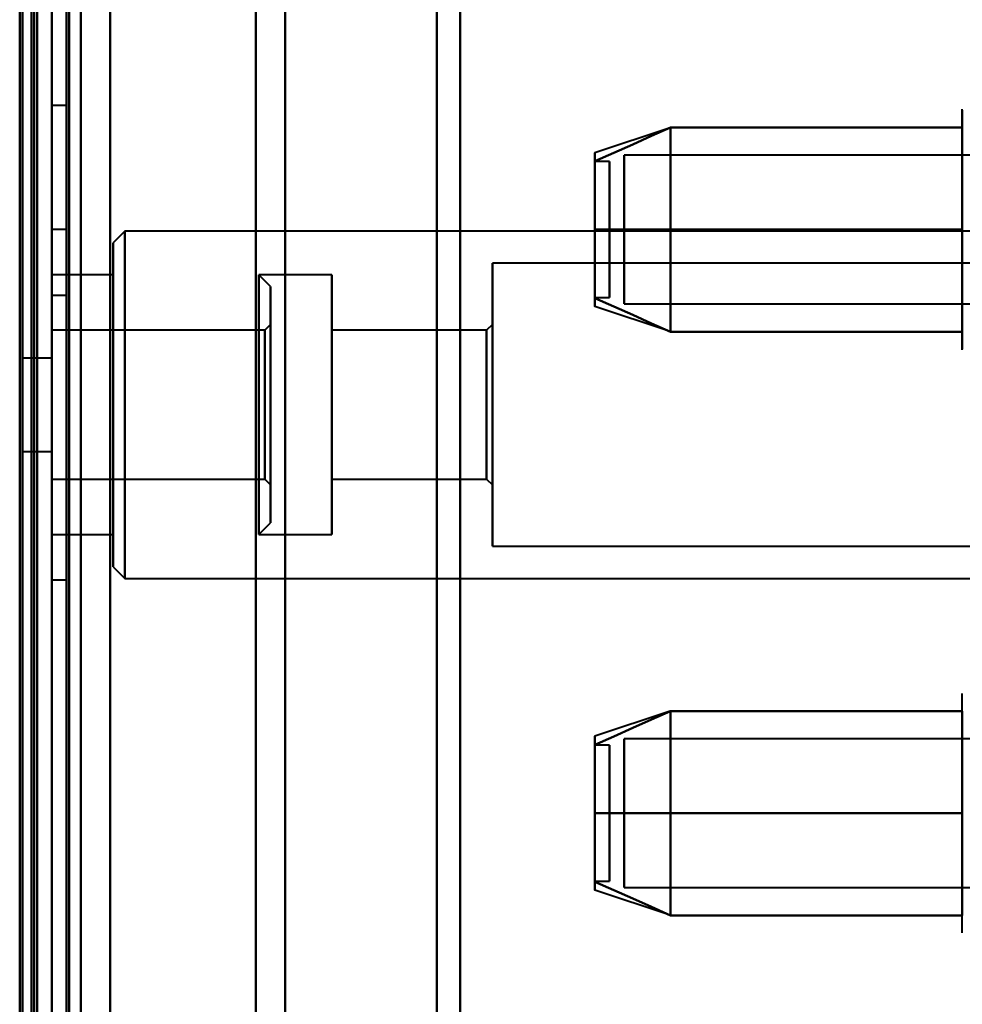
# Model space of a CAD drawing. Header units: millimetres. Extents: x -1352 to 2139, y -120 to 1171.
# Tile 71 of 78: x 654 to 686, y 955 to 989. Entities that reach past the tile are written whole.
import ezdxf

# ---------------------------------------------------------------- set-up
doc = ezdxf.new("R2010")
doc.units = ezdxf.units.MM
doc.layers.add('G-IMPT', color=8, linetype='Continuous', lineweight=40)

# ---------------------------------------------------------------- blocks, each defined once
blk = doc.blocks.new('NEXA 1500 CALQUES_dwg-769064-Avant')
at = {"layer": 'G-IMPT'}
for p, q in [((654.5, 129.472), (654.5, 1062.272)), ((655, 1062.272), (655, 129.472)), ((654.3, 1061.872), (654.3, 868.372)), ((654.3, 868.372), (654.3, 1061.872)), ((655, 1061.872), (655, 868.372)), ((655, 1061.872), (655, 868.372)), ((655, 674.872), (655, 1061.872)), ((655, 674.872), (655, 1061.872)), ((655, 868.372), (655, 1046.872)), ((655, 689.872), (655, 1046.872)), ((655, 1046.872), (655, 868.372)), ((655.5, 868.372), (655.5, 1046.872)), ((655.5, 1046.872), (655.5, 868.372)), ((669, 1046.872), (669, 868.372)), ((669, 868.372), (669, 1046.872)), ((668.198, 1046.281), (668.198, 868.372)), ((668.198, 868.372), (668.198, 1046.281)), ((656, 868.372), (656, 1045.872)), ((656, 1045.872), (656, 868.372)), ((656, 1045.872), (656, 690.872)), ((663, 1045.872), (663, 868.372)), ((663, 868.372), (663, 1045.872)), ((654.3, 1045.246), (654.3, 868.372)), ((654.3, 691.498), (654.3, 1045.246)), ((654.3, 691.498), (654.3, 1045.246)), ((661.99, 1045.246), (661.99, 868.372)), ((661.99, 1045.246), (661.99, 868.372)), ((661.99, 868.372), (661.99, 1045.246)), ((661.99, 868.372), (661.99, 1045.246)), ((655.5, 986.122), (655, 986.122)), ((655, 986.122), (655, 982.872)), ((655, 982.872), (655, 986.122)), ((655.5, 986.122), (655.5, 982.872)), ((655.5, 982.872), (655.5, 986.122)), ((686.204, 981.872), (686.204, 985.972)), ((686.204, 981.872), (686.204, 985.972)), ((676.189, 985.367), (673.611, 984.508)), ((686.5, 984.421), (674.611, 984.421)), ((674.611, 981.872), (674.611, 984.421)), ((674.611, 984.421), (674.611, 981.872)), ((674.111, 984.202), (673.611, 984.202)), ((673.611, 984.202), (673.611, 980.512)), ((673.611, 980.512), (673.611, 984.202)), ((674.111, 984.202), (674.111, 980.512)), ((674.111, 980.512), (674.111, 984.202)), ((673.611, 983.233), (673.611, 979.542)), ((673.611, 979.542), (673.611, 983.233)), ((674.111, 983.233), (674.111, 979.542)), ((674.111, 979.542), (674.111, 983.233)), ((655, 982.872), (655, 979.622)), ((655, 979.622), (655, 982.872)), ((655.5, 982.872), (655.5, 979.622)), ((655.5, 979.622), (655.5, 982.872)), ((655.5, 981.872), (655, 981.872)), ((655, 975.872), (655, 981.872)), ((655, 981.872), (655, 975.872)), ((655.5, 975.872), (655.5, 981.872)), ((655.5, 981.872), (655.5, 975.872)), ((657.5, 981.822), (657.1, 981.422)), ((690, 981.822), (657.5, 981.822)), ((657.5, 981.822), (657.5, 975.872)), ((657.5, 975.872), (657.5, 981.822)), ((674.611, 979.324), (674.611, 981.872)), ((674.611, 981.872), (674.611, 979.324)), ((686.204, 977.772), (686.204, 981.872)), ((657.1, 981.422), (657.1, 975.872)), ((657.1, 975.872), (657.1, 981.422)), ((691.1, 980.722), (670.1, 980.722)), ((670.1, 975.872), (670.1, 980.722)), ((670.1, 980.722), (670.1, 975.872)), ((657.1, 980.322), (655, 980.322)), ((655, 975.872), (655, 980.322)), ((655, 980.322), (655, 975.872)), ((657.1, 975.872), (657.1, 980.322)), ((657.1, 980.322), (657.1, 975.872)), ((662.5, 979.922), (662.1, 980.322)), ((664.6, 980.322), (662.1, 980.322)), ((662.1, 974.168), (662.1, 980.322)), ((662.1, 980.322), (662.1, 975.872)), ((664.6, 975.872), (664.6, 980.322)), ((664.6, 980.322), (664.6, 975.872)), ((655, 979.622), (655.5, 979.622)), ((662.5, 974.321), (662.5, 979.922)), ((662.5, 979.922), (662.5, 974.321)), ((673.611, 979.542), (674.111, 979.542)), ((674.611, 979.324), (686.5, 979.324)), ((676.189, 978.377), (673.611, 979.237)), ((662.5, 978.622), (662.3, 978.422)), ((662.5, 974.819), (662.5, 978.622)), ((662.5, 978.622), (662.5, 974.819)), ((670.1, 978.622), (669.9, 978.422)), ((670.1, 975.872), (670.1, 978.622)), ((670.1, 978.622), (670.1, 975.872)), ((662.3, 978.422), (655, 978.422)), ((655, 975.872), (655, 978.422)), ((655, 978.422), (655, 975.872)), ((662.3, 975.872), (662.3, 978.422)), ((662.3, 978.422), (662.3, 974.896)), ((669.9, 978.422), (664.6, 978.422)), ((664.6, 975.872), (664.6, 978.422)), ((664.6, 978.422), (664.6, 975.872)), ((669.9, 975.872), (669.9, 978.422)), ((669.9, 978.422), (669.9, 975.872)), ((662.1, 971.422), (662.1, 977.577)), ((655, 977.472), (654, 977.472)), ((654, 975.872), (654, 977.472)), ((654, 977.472), (654, 975.872)), ((655, 975.872), (655, 977.472)), ((655, 977.472), (655, 975.872)), ((662.5, 971.822), (662.5, 977.424)), ((662.5, 977.424), (662.5, 971.822)), ((662.5, 973.122), (662.5, 976.926)), ((662.5, 976.926), (662.5, 973.122)), ((662.3, 976.849), (662.3, 973.322)), ((654, 974.272), (654, 975.872)), ((654, 975.872), (654, 974.272)), ((655, 974.272), (655, 975.872)), ((655, 973.322), (655, 975.872)), ((655, 975.872), (655, 974.272)), ((655, 975.872), (655, 973.322)), ((655, 971.422), (655, 975.872)), ((655, 969.872), (655, 975.872)), ((655, 975.872), (655, 971.422)), ((655, 975.872), (655, 969.872)), ((655.5, 969.872), (655.5, 975.872)), ((655.5, 975.872), (655.5, 969.872)), ((657.1, 975.872), (657.1, 970.322)), ((657.1, 971.422), (657.1, 975.872)), ((657.1, 970.322), (657.1, 975.872)), ((657.1, 975.872), (657.1, 971.422)), ((657.5, 975.872), (657.5, 969.922)), ((657.5, 969.922), (657.5, 975.872)), ((662.1, 975.872), (662.1, 974.168)), ((662.1, 975.872), (662.1, 971.422)), ((662.3, 973.322), (662.3, 975.872)), ((662.3, 973.322), (662.3, 975.872)), ((664.6, 971.422), (664.6, 975.872)), ((664.6, 975.872), (664.6, 971.422)), ((664.6, 973.322), (664.6, 975.872)), ((664.6, 975.872), (664.6, 973.322)), ((669.9, 973.322), (669.9, 975.872)), ((669.9, 975.872), (669.9, 973.322)), ((670.1, 973.122), (670.1, 975.872)), ((670.1, 971.022), (670.1, 975.872)), ((670.1, 975.872), (670.1, 973.122)), ((670.1, 975.872), (670.1, 971.022)), ((662.3, 974.896), (662.3, 973.322)), ((654, 974.272), (655, 974.272)), ((655, 973.322), (662.3, 973.322)), ((662.3, 973.322), (662.5, 973.122)), ((664.6, 973.322), (669.9, 973.322)), ((669.9, 973.322), (670.1, 973.122)), ((662.1, 971.422), (662.5, 971.822)), ((655, 971.422), (657.1, 971.422)), ((662.1, 971.422), (664.6, 971.422)), ((670.1, 971.022), (691.1, 971.022)), ((657.1, 970.322), (657.5, 969.922)), ((655, 969.872), (655.5, 969.872)), ((657.5, 969.922), (690, 969.922)), ((686.204, 961.872), (686.204, 965.972)), ((686.204, 961.872), (686.204, 965.972)), ((676.189, 965.367), (673.611, 964.508)), ((686.5, 964.421), (674.611, 964.421)), ((674.611, 964.421), (674.611, 961.872)), ((674.611, 961.872), (674.611, 964.421)), ((674.111, 964.202), (673.611, 964.202)), ((673.611, 964.202), (673.611, 960.512)), ((673.611, 960.512), (673.611, 964.202)), ((674.111, 964.202), (674.111, 960.512)), ((674.111, 960.512), (674.111, 964.202)), ((673.611, 963.233), (673.611, 959.542)), ((673.611, 959.542), (673.611, 963.233)), ((674.111, 963.233), (674.111, 959.542)), ((674.111, 959.542), (674.111, 963.233)), ((674.611, 961.872), (674.611, 959.324)), ((674.611, 959.324), (674.611, 961.872)), ((686.204, 957.772), (686.204, 961.872)), ((673.611, 959.542), (674.111, 959.542)), ((676.189, 958.377), (673.611, 959.237)), ((674.611, 959.324), (686.5, 959.324))]:
    blk.add_line(p, q, dxfattribs=at)
at = {"layer": 'G-IMPT', "flags": 128}
for points in [[(654.4, 128.972), (654.4, 362.422), (654.4, 595.872), (654.4, 829.322), (654.4, 1062.772)], [(654.4, 128.972), (654.4, 362.422), (654.4, 595.872), (654.4, 829.322), (654.4, 1062.772)], [(654.4, 1062.772), (654.4, 829.322), (654.4, 595.872), (654.4, 362.422), (654.4, 128.972)], [(654.5, 1062.772), (654.5, 829.322), (654.5, 595.872), (654.5, 362.422), (654.5, 128.972)], [(655, 128.972), (655, 362.422), (655, 595.872), (655, 829.322), (655, 1062.772)], [(655, 1062.772), (655, 829.322), (655, 595.872), (655, 362.422), (655, 128.972)], [(657, 128.972), (657, 362.422), (657, 595.872), (657, 829.322), (657, 1062.772)], [(657, 1062.772), (657, 829.322), (657, 595.872), (657, 362.422), (657, 128.972)], [(657, 128.972), (657, 362.422), (657, 595.872), (657, 829.322), (657, 1062.772)], [(657, 1062.772), (657, 829.322), (657, 595.872), (657, 362.422), (657, 128.972)], [(653.9, 161.372), (653.9, 386.597), (653.9, 611.822), (653.9, 837.047), (653.9, 1062.272)], [(653.9, 1062.272), (653.9, 837.047), (653.9, 611.822), (653.9, 386.597), (653.9, 161.372)], [(654, 1062.372), (654, 829.122), (654, 595.872), (654, 362.622), (654, 129.372)], [(654, 129.372), (654, 362.622), (654, 595.872), (654, 829.122), (654, 1062.372)], [(654, 129.472), (654, 362.672), (654, 595.872), (654, 829.072), (654, 1062.272)], [(654, 1062.272), (654, 829.072), (654, 595.872), (654, 362.672), (654, 129.472)], [(654.5, 1062.272), (654.5, 829.072), (654.5, 595.872), (654.5, 362.672), (654.5, 129.472)], [(654.5, 129.472), (654.5, 362.672), (654.5, 595.872), (654.5, 829.072), (654.5, 1062.272)], [(654.5, 1062.272), (654.5, 829.072), (654.5, 595.872), (654.5, 362.672), (654.5, 129.472)], [(654.5, 129.472), (654.5, 362.672), (654.5, 595.872), (654.5, 829.072), (654.5, 1062.272)], [(654.5, 1062.272), (654.5, 829.072), (654.5, 595.872), (654.5, 362.672), (654.5, 129.472)], [(654.5, 129.472), (654.5, 362.672), (654.5, 595.872), (654.5, 829.072), (654.5, 1062.272)], [(655, 129.472), (655, 362.672), (655, 595.872), (655, 829.072), (655, 1062.272)], [(655, 1062.272), (655, 829.072), (655, 595.872), (655, 362.672), (655, 129.472)], [(655, 1062.272), (655, 837.047), (655, 611.822), (655, 386.597), (655, 161.372)], [(655, 129.472), (655, 362.672), (655, 595.872), (655, 829.072), (655, 1062.272)], [(655, 161.372), (655, 386.597), (655, 611.822), (655, 837.047), (655, 1062.272)], [(655, 1062.272), (655, 829.072), (655, 595.872), (655, 362.672), (655, 129.472)], [(655.5, 129.472), (655.5, 362.672), (655.5, 595.872), (655.5, 829.072), (655.5, 1062.272)], [(655.5, 1062.272), (655.5, 829.072), (655.5, 595.872), (655.5, 362.672), (655.5, 129.472)], [(655.6, 1062.272), (655.6, 829.072), (655.6, 595.872), (655.6, 362.672), (655.6, 129.472)], [(655.6, 129.472), (655.6, 362.672), (655.6, 595.872), (655.6, 829.072), (655.6, 1062.272)], [(655.6, 129.472), (655.6, 362.672), (655.6, 595.872), (655.6, 829.072), (655.6, 1062.272)], [(655.6, 1062.272), (655.6, 829.072), (655.6, 595.872), (655.6, 362.672), (655.6, 129.472)], [(655.6, 1062.272), (655.6, 829.072), (655.6, 595.872), (655.6, 362.672), (655.6, 129.472)], [(655.6, 129.472), (655.6, 362.672), (655.6, 595.872), (655.6, 829.072), (655.6, 1062.272)], [(657, 1062.272), (657, 829.072), (657, 595.872), (657, 362.672), (657, 129.472)], [(657, 129.472), (657, 362.672), (657, 595.872), (657, 829.072), (657, 1062.272)], [(657, 129.472), (657, 362.672), (657, 595.872), (657, 829.072), (657, 1062.272)], [(657, 1062.272), (657, 829.072), (657, 595.872), (657, 362.672), (657, 129.472)], [(686.204, 985.972), (686.205, 986.004)], [(686.204, 985.972), (686.204, 985.969), (686.204, 985.959), (686.204, 985.943), (686.204, 985.92), (686.204, 985.891), (686.204, 985.855), (686.204, 985.813), (686.204, 985.764), (686.204, 985.709), (686.204, 985.649), (686.204, 985.582), (686.204, 985.509), (686.204, 985.43), (686.204, 985.346), (686.204, 985.256), (686.204, 985.161), (686.204, 985.06), (686.204, 984.955), (686.204, 984.844), (686.204, 984.729), (686.204, 984.609), (686.204, 984.485), (686.204, 984.356), (686.204, 984.224), (686.204, 984.088), (686.204, 983.948), (686.204, 983.805), (686.204, 983.659), (686.204, 983.51), (686.204, 983.358), (686.204, 983.204), (686.204, 983.048), (686.204, 982.89), (686.204, 982.73), (686.204, 982.569), (686.204, 982.407), (686.204, 982.244), (686.204, 982.08), (686.204, 981.917), (686.204, 981.872)], [(686.204, 981.872), (686.204, 982.036), (686.204, 982.2), (686.204, 982.363), (686.204, 982.526), (686.204, 982.687), (686.204, 982.847), (686.204, 983.005), (686.204, 983.162), (686.204, 983.317), (686.204, 983.469), (686.204, 983.619), (686.204, 983.766), (686.204, 983.91), (686.204, 984.05), (686.204, 984.187), (686.204, 984.321), (686.204, 984.45), (686.204, 984.576), (686.204, 984.697), (686.204, 984.813), (686.204, 984.925), (686.204, 985.032), (686.204, 985.134), (686.204, 985.231), (686.204, 985.322), (686.204, 985.408), (686.204, 985.488), (686.204, 985.563), (686.204, 985.631), (686.204, 985.694), (686.204, 985.75), (686.204, 985.8), (686.204, 985.844), (686.204, 985.882), (686.204, 985.913), (686.204, 985.937), (686.204, 985.955), (686.204, 985.967), (686.204, 985.972)], [(676.204, 985.372), (675.556, 985.084), (674.908, 984.795), (674.259, 984.507), (673.611, 984.218)], [(673.611, 984.218), (674.259, 984.507), (674.908, 984.795), (675.556, 985.084), (676.204, 985.372)], [(676.204, 985.372), (675.556, 985.084), (674.908, 984.795), (674.259, 984.507), (673.611, 984.218)], [(673.611, 984.218), (674.259, 984.507), (674.908, 984.795), (675.556, 985.084), (676.204, 985.372)], [(676.204, 981.872), (676.204, 982.747), (676.204, 983.622), (676.204, 984.497), (676.204, 985.372)], [(676.204, 985.372), (676.204, 984.497), (676.204, 983.622), (676.204, 982.747), (676.204, 981.872)], [(676.204, 985.372), (676.204, 984.497), (676.204, 983.622), (676.204, 982.747), (676.204, 981.872)], [(686.204, 985.372), (683.704, 985.372), (681.204, 985.372), (678.704, 985.372), (676.204, 985.372)], [(676.204, 985.372), (678.704, 985.372), (681.204, 985.372), (683.704, 985.372), (686.204, 985.372)], [(686.204, 985.372), (683.704, 985.372), (681.204, 985.372), (678.704, 985.372), (676.204, 985.372)], [(676.204, 981.872), (676.204, 982.747), (676.204, 983.622), (676.204, 984.497), (676.204, 985.372)], [(676.204, 985.372), (678.704, 985.372), (681.204, 985.372), (683.704, 985.372), (686.204, 985.372)], [(686.204, 981.872), (686.204, 982.747), (686.204, 983.622), (686.204, 984.497), (686.204, 985.372)], [(686.204, 985.372), (686.204, 984.497), (686.204, 983.622), (686.204, 982.747), (686.204, 981.872)], [(676.204, 981.872), (675.556, 981.872), (674.908, 981.872), (674.259, 981.872), (673.611, 981.872)], [(673.611, 981.872), (674.259, 981.872), (674.908, 981.872), (675.556, 981.872), (676.204, 981.872)], [(676.204, 981.872), (675.556, 981.872), (674.908, 981.872), (674.259, 981.872), (673.611, 981.872)], [(673.611, 981.872), (674.259, 981.872), (674.908, 981.872), (675.556, 981.872), (676.204, 981.872)], [(676.204, 978.372), (676.204, 979.247), (676.204, 980.122), (676.204, 980.997), (676.204, 981.872)], [(676.204, 981.872), (676.204, 980.997), (676.204, 980.122), (676.204, 979.247), (676.204, 978.372)], [(676.204, 981.872), (676.204, 980.997), (676.204, 980.122), (676.204, 979.247), (676.204, 978.372)], [(686.204, 981.872), (683.704, 981.872), (681.204, 981.872), (678.704, 981.872), (676.204, 981.872)], [(676.204, 981.872), (678.704, 981.872), (681.204, 981.872), (683.704, 981.872), (686.204, 981.872)], [(686.204, 981.872), (683.704, 981.872), (681.204, 981.872), (678.704, 981.872), (676.204, 981.872)], [(676.204, 978.372), (676.204, 979.247), (676.204, 980.122), (676.204, 980.997), (676.204, 981.872)], [(676.204, 981.872), (678.704, 981.872), (681.204, 981.872), (683.704, 981.872), (686.204, 981.872)], [(686.204, 977.772), (686.204, 977.776), (686.204, 977.785), (686.204, 977.802), (686.204, 977.825), (686.204, 977.854), (686.204, 977.89), (686.204, 977.932), (686.204, 977.98), (686.204, 978.035), (686.204, 978.096), (686.204, 978.163), (686.204, 978.236), (686.204, 978.314), (686.204, 978.399), (686.204, 978.488), (686.204, 978.584), (686.204, 978.684), (686.204, 978.79), (686.204, 978.9), (686.204, 979.016), (686.204, 979.136), (686.204, 979.26), (686.204, 979.388), (686.204, 979.521), (686.204, 979.657), (686.204, 979.797), (686.204, 979.94), (686.204, 980.086), (686.204, 980.235), (686.204, 980.387), (686.204, 980.541), (686.204, 980.697), (686.204, 980.855), (686.204, 981.014), (686.204, 981.175), (686.204, 981.338), (686.204, 981.501), (686.204, 981.664), (686.204, 981.828), (686.204, 981.872)], [(686.204, 981.872), (686.204, 981.708), (686.204, 981.545), (686.204, 981.381), (686.204, 981.219), (686.204, 981.058), (686.204, 980.898), (686.204, 980.739), (686.204, 980.583), (686.204, 980.428), (686.204, 980.276), (686.204, 980.126), (686.204, 979.979), (686.204, 979.835), (686.204, 979.694), (686.204, 979.557), (686.204, 979.424), (686.204, 979.294), (686.204, 979.169), (686.204, 979.048), (686.204, 978.931), (686.204, 978.819), (686.204, 978.712), (686.204, 978.61), (686.204, 978.514), (686.204, 978.422), (686.204, 978.336), (686.204, 978.256), (686.204, 978.182), (686.204, 978.113), (686.204, 978.051), (686.204, 977.995), (686.204, 977.944), (686.204, 977.901), (686.204, 977.863), (686.204, 977.832), (686.204, 977.807), (686.204, 977.789), (686.204, 977.778), (686.204, 977.773)], [(686.204, 978.372), (686.204, 979.247), (686.204, 980.122), (686.204, 980.997), (686.204, 981.872)], [(686.204, 981.872), (686.204, 980.997), (686.204, 980.122), (686.204, 979.247), (686.204, 978.372)], [(673.611, 979.526), (674.259, 979.238), (674.908, 978.949), (675.556, 978.661), (676.204, 978.372)], [(676.204, 978.372), (675.556, 978.661), (674.908, 978.949), (674.259, 979.238), (673.611, 979.526)], [(673.611, 979.526), (674.259, 979.238), (674.908, 978.949), (675.556, 978.661), (676.204, 978.372)], [(676.204, 978.372), (675.556, 978.661), (674.908, 978.949), (674.259, 979.238), (673.611, 979.526)], [(676.204, 978.372), (678.704, 978.372), (681.204, 978.372), (683.704, 978.372), (686.204, 978.372)], [(686.204, 978.372), (683.704, 978.372), (681.204, 978.372), (678.704, 978.372), (676.204, 978.372)], [(676.204, 978.372), (678.704, 978.372), (681.204, 978.372), (683.704, 978.372), (686.204, 978.372)], [(686.204, 978.372), (683.704, 978.372), (681.204, 978.372), (678.704, 978.372), (676.204, 978.372)], [(686.204, 977.755), (686.204, 977.772)], [(676.204, 965.372), (675.556, 965.084), (674.908, 964.795), (674.259, 964.507), (673.611, 964.218)], [(673.611, 964.218), (674.259, 964.507), (674.908, 964.795), (675.556, 965.084), (676.204, 965.372)], [(676.204, 965.372), (675.556, 965.084), (674.908, 964.795), (674.259, 964.507), (673.611, 964.218)], [(673.611, 964.218), (674.259, 964.507), (674.908, 964.795), (675.556, 965.084), (676.204, 965.372)], [(676.204, 961.872), (676.204, 962.747), (676.204, 963.622), (676.204, 964.497), (676.204, 965.372)], [(676.204, 965.372), (676.204, 964.497), (676.204, 963.622), (676.204, 962.747), (676.204, 961.872)], [(676.204, 965.372), (676.204, 964.497), (676.204, 963.622), (676.204, 962.747), (676.204, 961.872)], [(686.204, 965.372), (683.704, 965.372), (681.204, 965.372), (678.704, 965.372), (676.204, 965.372)], [(676.204, 965.372), (678.704, 965.372), (681.204, 965.372), (683.704, 965.372), (686.204, 965.372)], [(686.204, 965.372), (683.704, 965.372), (681.204, 965.372), (678.704, 965.372), (676.204, 965.372)], [(676.204, 961.872), (676.204, 962.747), (676.204, 963.622), (676.204, 964.497), (676.204, 965.372)], [(676.204, 965.372), (678.704, 965.372), (681.204, 965.372), (683.704, 965.372), (686.204, 965.372)], [(686.204, 961.872), (686.204, 962.747), (686.204, 963.622), (686.204, 964.497), (686.204, 965.372)], [(686.204, 965.372), (686.204, 964.497), (686.204, 963.622), (686.204, 962.747), (686.204, 961.872)], [(676.204, 961.872), (675.556, 961.872), (674.908, 961.872), (674.259, 961.872), (673.611, 961.872)], [(673.611, 961.872), (674.259, 961.872), (674.908, 961.872), (675.556, 961.872), (676.204, 961.872)], [(676.204, 961.872), (675.556, 961.872), (674.908, 961.872), (674.259, 961.872), (673.611, 961.872)], [(673.611, 961.872), (674.259, 961.872), (674.908, 961.872), (675.556, 961.872), (676.204, 961.872)], [(676.204, 958.372), (676.204, 959.247), (676.204, 960.122), (676.204, 960.997), (676.204, 961.872)], [(676.204, 961.872), (676.204, 960.997), (676.204, 960.122), (676.204, 959.247), (676.204, 958.372)], [(676.204, 961.872), (676.204, 960.997), (676.204, 960.122), (676.204, 959.247), (676.204, 958.372)], [(686.204, 961.872), (683.704, 961.872), (681.204, 961.872), (678.704, 961.872), (676.204, 961.872)], [(676.204, 961.872), (678.704, 961.872), (681.204, 961.872), (683.704, 961.872), (686.204, 961.872)], [(686.204, 961.872), (683.704, 961.872), (681.204, 961.872), (678.704, 961.872), (676.204, 961.872)], [(676.204, 958.372), (676.204, 959.247), (676.204, 960.122), (676.204, 960.997), (676.204, 961.872)], [(676.204, 961.872), (678.704, 961.872), (681.204, 961.872), (683.704, 961.872), (686.204, 961.872)], [(686.204, 958.372), (686.204, 959.247), (686.204, 960.122), (686.204, 960.997), (686.204, 961.872)], [(686.204, 961.872), (686.204, 960.997), (686.204, 960.122), (686.204, 959.247), (686.204, 958.372)], [(673.611, 959.526), (674.259, 959.238), (674.908, 958.949), (675.556, 958.661), (676.204, 958.372)], [(676.204, 958.372), (675.556, 958.661), (674.908, 958.949), (674.259, 959.238), (673.611, 959.526)], [(673.611, 959.526), (674.259, 959.238), (674.908, 958.949), (675.556, 958.661), (676.204, 958.372)], [(676.204, 958.372), (675.556, 958.661), (674.908, 958.949), (674.259, 959.238), (673.611, 959.526)], [(676.204, 958.372), (678.704, 958.372), (681.204, 958.372), (683.704, 958.372), (686.204, 958.372)], [(686.204, 958.372), (683.704, 958.372), (681.204, 958.372), (678.704, 958.372), (676.204, 958.372)], [(676.204, 958.372), (678.704, 958.372), (681.204, 958.372), (683.704, 958.372), (686.204, 958.372)], [(686.204, 958.372), (683.704, 958.372), (681.204, 958.372), (678.704, 958.372), (676.204, 958.372)]]:
    blk.add_lwpolyline(points, dxfattribs=at)
at = {"layer": 'G-IMPT'}
for points in [[(673.611, 984.218), (673.611, 984.411), (673.611, 984.604), (673.611, 984.411), (673.611, 984.218)], [(673.611, 984.218), (673.611, 984.41), (673.611, 984.508), (673.611, 984.508)], [(673.611, 984.508), (673.611, 984.508), (673.611, 984.41), (673.611, 984.218)], [(673.611, 984.218), (673.611, 983.939), (673.611, 983.239), (673.611, 982.345), (673.611, 981.872)], [(673.611, 981.872), (673.611, 982.344), (673.611, 983.238), (673.611, 983.939), (673.611, 984.218)], [(673.611, 984.218), (673.611, 983.946), (673.611, 983.239), (673.611, 982.336), (673.611, 981.872)], [(673.611, 981.872), (673.611, 982.336), (673.611, 983.239), (673.611, 983.946), (673.611, 984.218)], [(673.611, 981.872), (673.611, 981.4), (673.611, 980.506), (673.611, 979.806), (673.611, 979.526)], [(673.611, 979.526), (673.611, 979.805), (673.611, 980.506), (673.611, 981.4), (673.611, 981.872)], [(673.611, 981.872), (673.611, 981.408), (673.611, 980.505), (673.611, 979.798), (673.611, 979.526)], [(673.611, 979.526), (673.611, 979.799), (673.611, 980.506), (673.611, 981.408), (673.611, 981.872)], [(673.611, 979.526), (673.611, 979.333), (673.611, 979.14), (673.611, 979.333), (673.611, 979.526)], [(673.611, 979.526), (673.611, 979.334), (673.611, 979.237), (673.611, 979.237)], [(673.611, 979.237), (673.611, 979.237), (673.611, 979.334), (673.611, 979.526)], [(673.611, 964.218), (673.611, 964.411), (673.611, 964.604), (673.611, 964.411), (673.611, 964.218)], [(673.611, 964.218), (673.611, 964.41), (673.611, 964.508), (673.611, 964.508)], [(673.611, 964.508), (673.611, 964.508), (673.611, 964.41), (673.611, 964.218)], [(673.611, 964.218), (673.611, 963.939), (673.611, 963.239), (673.611, 962.345), (673.611, 961.872)], [(673.611, 961.872), (673.611, 962.344), (673.611, 963.238), (673.611, 963.939), (673.611, 964.218)], [(673.611, 964.218), (673.611, 963.946), (673.611, 963.239), (673.611, 962.336), (673.611, 961.872)], [(673.611, 961.872), (673.611, 962.336), (673.611, 963.239), (673.611, 963.946), (673.611, 964.218)], [(673.611, 961.872), (673.611, 961.4), (673.611, 960.506), (673.611, 959.806), (673.611, 959.526)], [(673.611, 959.526), (673.611, 959.805), (673.611, 960.506), (673.611, 961.4), (673.611, 961.872)], [(673.611, 961.872), (673.611, 961.408), (673.611, 960.505), (673.611, 959.798), (673.611, 959.526)], [(673.611, 959.526), (673.611, 959.799), (673.611, 960.506), (673.611, 961.408), (673.611, 961.872)], [(673.611, 959.526), (673.611, 959.333), (673.611, 959.14), (673.611, 959.333), (673.611, 959.526)], [(673.611, 959.526), (673.611, 959.334), (673.611, 959.237), (673.611, 959.237)], [(673.611, 959.237), (673.611, 959.237), (673.611, 959.334), (673.611, 959.526)]]:
    blk.add_open_spline(points, degree=3, dxfattribs=at)

msp = doc.modelspace()

# ---------------------------------------------------------------- block references
at = {"layer": 'G-IMPT'}
msp.add_blockref('NEXA 1500 CALQUES_dwg-769064-Avant', (0, 0), dxfattribs=at)

doc.saveas('drawing.dxf')
